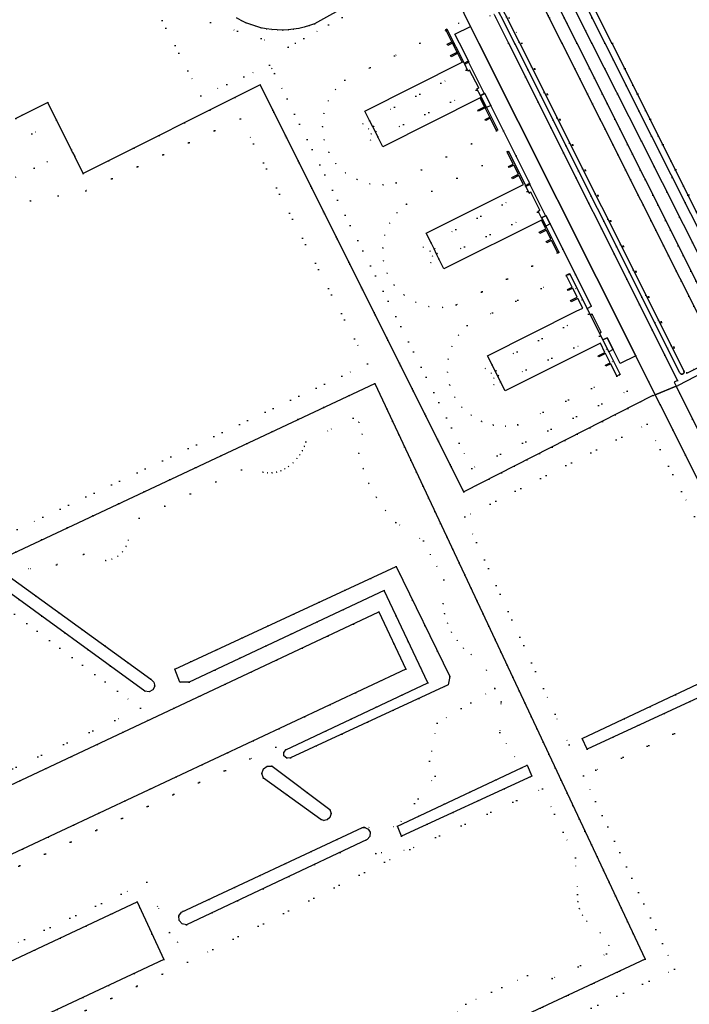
# Model space of a CAD drawing. Header units: metres. Extents: x 174791 to 179073, y 406431 to 409043.
# Tile 217 of 256: x 177024 to 177177, y 408281 to 408505. Entities that reach past the tile are written whole.
import ezdxf

# ---------------------------------------------------------------- set-up
doc = ezdxf.new("R2010")
doc.units = ezdxf.units.M
doc.linetypes.add('DOT', pattern=[6.35, 0, -6.35])
for name, color, linetype in [('panden', 254, 'Continuous'), ('panden_ondergronds', 254, 'Continuous'), ('scheiding_doorgang', 254, 'Continuous'), ('scheiding_grondkering', 254, 'Continuous'), ('scheiding_hek', 254, 'Continuous'), ('terreindeelbegroeid', 254, 'DOT'), ('terreindeelonbegroeid', 254, 'DOT'), ('waterdeel', 254, 'Continuous'), ('wegdeel_opstelplaats', 254, 'Continuous'), ('wegdeel_parkeervlak', 254, 'Continuous'), ('wegdeel_rijbaan', 254, 'Continuous')]:
    doc.layers.add(name, color=color, linetype=linetype)

msp = doc.modelspace()

# ---------------------------------------------------------------- linework, layer by layer
at = {"layer": 'panden'}
for points in [[(177001.153, 408321.142, 0), (177105.976, 408370.382, 0), (177112.062, 408357.337, 0), (177007.232, 408308.127, 0), (177000, 408304.732, 0), (176999.754, 408304.616, 0), (176999.638, 408304.562, 0), (176995.945, 408312.391, 0), (176994.675, 408315.083, 0), (176993.51, 408317.552, 0), (177000, 408320.601, 0)], [(177010.16, 408282.189, 0), (177009.008, 408284.637, 0), (177016.629, 408288.216, 0), (177016.763, 408288.279, 0), (177050.862, 408304.294, 0), (177056.985, 408291.213, 0), (177015.141, 408271.599, 0), (177011.434, 408279.48, 0)]]:
    msp.add_polyline3d(points, close=True, dxfattribs=at)
at = {"layer": 'panden_ondergronds'}
for points in [[(177121.529, 408503.071, 0), (177125.371, 408495.44, 0), (177126.25, 408495.882, 0), (177126.362, 408495.659, 0), (177129.96, 408488.511, 0), (177129.972, 408488.486, 0), (177129.093, 408488.043, 0), (177130.45, 408485.347, 0), (177133.03, 408480.218, 0), (177132.76, 408480.082, 0), (177131.337, 408482.915, 0), (177131.327, 408482.91, 0), (177130.287, 408482.386, 0), (177130.152, 408482.654, 0), (177131.192, 408483.178, 0), (177131.202, 408483.183, 0), (177130.164, 408485.246, 0), (177130.155, 408485.241, 0), (177128.652, 408484.486, 0), (177128.517, 408484.754, 0), (177130.02, 408485.509, 0), (177130.029, 408485.514, 0), (177129.008, 408487.542, 0), (177128.999, 408487.538, 0), (177106.856, 408476.393, 0), (177105.697, 408478.696, 0), (177105.149, 408479.786, 0), (177104.562, 408480.952, 0), (177103.82, 408482.426, 0), (177102.765, 408484.522, 0), (177124.909, 408495.667, 0), (177124.918, 408495.671, 0), (177123.897, 408497.698, 0), (177123.889, 408497.694, 0), (177122.386, 408496.938, 0), (177122.251, 408497.206, 0), (177123.754, 408497.962, 0), (177123.762, 408497.966, 0), (177122.724, 408500.03, 0), (177122.716, 408500.026, 0), (177121.673, 408499.501, 0), (177121.538, 408499.769, 0), (177122.581, 408500.294, 0), (177122.589, 408500.298, 0), (177121.26, 408502.938, 0), (177121.164, 408503.129, 0), (177121.432, 408503.264, 0)], [(177135.513, 408475.229, 0), (177139.331, 408467.604, 0), (177140.213, 408468.045, 0), (177140.324, 408467.824, 0), (177143.9, 408460.678, 0), (177143.919, 408460.641, 0), (177143.038, 408460.2, 0), (177143.978, 408458.322, 0), (177146.96, 408452.367, 0), (177146.69, 408452.232, 0), (177146.681, 408452.251, 0), (177145.273, 408455.067, 0), (177144.221, 408454.541, 0), (177144.087, 408454.809, 0), (177145.138, 408455.336, 0), (177144.104, 408457.401, 0), (177142.591, 408456.644, 0), (177142.457, 408456.912, 0), (177143.97, 408457.669, 0), (177142.954, 408459.699, 0), (177120.778, 408448.597, 0), (177119.637, 408450.876, 0), (177119.102, 408451.946, 0), (177118.52, 408453.107, 0), (177117.823, 408454.5, 0), (177116.704, 408456.735, 0), (177138.88, 408467.837, 0), (177137.864, 408469.866, 0), (177136.351, 408469.109, 0), (177136.217, 408469.377, 0), (177137.73, 408470.135, 0), (177136.695, 408472.2, 0), (177135.644, 408471.674, 0), (177135.51, 408471.942, 0), (177136.561, 408472.469, 0), (177135.241, 408475.106, 0), (177135.142, 408475.303, 0), (177135.41, 408475.437, 0)], [(177149.438, 408447.406, 0), (177156.196, 408433.919, 0), (177156.957, 408432.401, 0), (177158.32, 408429.68, 0), (177160.902, 408424.526, 0), (177160.666, 408424.408, 0), (177160.142, 408424.145, 0), (177160.137, 408424.155, 0), (177158.749, 408426.926, 0), (177157.676, 408426.388, 0), (177157.542, 408426.656, 0), (177158.614, 408427.194, 0), (177157.58, 408429.259, 0), (177156.06, 408428.498, 0), (177155.925, 408428.766, 0), (177157.445, 408429.527, 0), (177156.401, 408431.611, 0), (177154.926, 408430.871, 0), (177134.721, 408420.747, 0), (177133.657, 408422.87, 0), (177133.032, 408424.117, 0), (177132.448, 408425.283, 0), (177131.735, 408426.707, 0), (177130.689, 408428.794, 0), (177150.895, 408438.918, 0), (177152.37, 408439.657, 0), (177151.281, 408441.829, 0), (177149.761, 408441.068, 0), (177149.627, 408441.336, 0), (177151.147, 408442.098, 0), (177150.112, 408444.163, 0), (177149.039, 408443.625, 0), (177148.905, 408443.894, 0), (177149.978, 408444.431, 0), (177148.676, 408447.028, 0), (177148.629, 408447.122, 0), (177149.389, 408447.503, 0)]]:
    msp.add_polyline3d(points, close=True, dxfattribs=at)
at = {"layer": 'scheiding_doorgang'}
for p, q in [((177036.197, 408475.131), (177036.678, 408474.164)), ((177168.914, 408419.895), (177173.662, 408421.813)), ((177173.662, 408421.813), (177174.124, 408422)), ((177168.38, 408419.68), (177168.914, 408419.895))]:
    msp.add_line(p, q, dxfattribs=at)
at = {"layer": 'scheiding_grondkering'}
msp.add_polyline3d([(177176.113, 408424.804, 0), (177183.533, 408428.522, 0), (177147.735, 408499.978, 0), (177068.067, 408658.998, 0), (177060.815, 408655.351, 0)], dxfattribs=at)
at = {"layer": 'scheiding_hek'}
for p, q in [((177158.998, 408500), (177099.437, 408618.885)), ((177151.077, 408500), (177186.804, 408428.551)), ((177035.923, 408475.681), (177032.53, 408482.463)), ((177036.197, 408475.131), (177035.923, 408475.681)), ((177179.821, 408424.943), (177174.124, 408422))]:
    msp.add_line(p, q, dxfattribs=at)
for points in [[(177027.734, 408750, 0), (177072.297, 408661.157, 0), (177070.883, 408660.375, 0), (177151.077, 408500, 0)], [(177158.998, 408500, 0), (177192.666, 408432.798, 0), (177193.152, 408431.831, 0)], [(177168.38, 408419.68, 0), (177125.281, 408397.741, 0), (177078.906, 408490.523, 0), (177038.591, 408470.324, 0), (177036.678, 408474.164, 0)], [(177032.53, 408482.463, 0), (177030.515, 408486.492, 0), (177023.242, 408482.869, 0)], [(177000, 408373.158, 0), (177105.029, 408422.485, 0), (177145.286, 408336.685, 0), (177166.597, 408291.263, 0), (177078.47, 408250, 0)]]:
    msp.add_polyline3d(points, dxfattribs=at)
at = {"layer": 'terreindeelbegroeid'}
for points in [[(177193.152, 408431.831, 0), (177192.036, 408431.255, 0), (177190.21, 408434.87, 0), (177168.05, 408478.82, 0), (177157.393, 408500, 0), (177123.42, 408567.51, 0), (177101.5, 408611.23, 0), (177080.14, 408653.88, 0), (177059.02, 408696.2, 0), (177032.24, 408750, 0), (177016.62, 408781.41, 0), (177000, 408815.201, 0), (176996.918, 408821.466, 0), (176997.744, 408821.865, 0), (177000, 408817.362, 0), (177033.748, 408750, 0), (177099.437, 408618.885, 0), (177158.998, 408500, 0), (177192.666, 408432.798, 0)], [(177189.737, 408430.066, 0), (177186.804, 408428.551, 0), (177151.077, 408500, 0), (177070.883, 408660.375, 0), (177072.297, 408661.157, 0), (177027.734, 408750, 0), (177000, 408805.292, 0), (176992.867, 408819.513, 0), (176994.433, 408820.268, 0), (177000, 408809.111, 0), (177002.69, 408803.72, 0), (177014.297, 408780.261, 0), (177029.346, 408750, 0), (177056.701, 408695.044, 0), (177077.822, 408652.721, 0), (177099.183, 408610.069, 0), (177121.104, 408566.347, 0), (177154.492, 408500, 0), (177165.736, 408477.654, 0)], [(177122.835, 408531.351, 0), (177130.066, 408535.133, 0), (177147.668, 408500, 0), (177183.466, 408428.545, 0), (177176.091, 408424.847, 0), (177138.501, 408500, 0)], [(177102.291, 408481.631, 0), (177104.035, 408477.91, 0), (177105.697, 408478.696, 0), (177128.112, 408489.302, 0), (177129, 408487.538, 0), (177130.02, 408485.509, 0), (177130.155, 408485.241, 0), (177131.192, 408483.178, 0), (177131.327, 408482.91, 0), (177132.754, 408480.074, 0), (177109.914, 408468.177, 0), (177106.904, 408467.736, 0), (177103.873, 408467.987, 0), (177100.976, 408468.917, 0), (177098.366, 408470.478, 0), (177096.175, 408472.588, 0), (177094.519, 408475.14, 0), (177093.484, 408477.991, 0), (177093.118, 408481.003, 0), (177093.442, 408484.019, 0), (177094.437, 408486.885, 0), (177096.052, 408489.453, 0), (177098.205, 408491.59, 0), (177115.292, 408500, 0), (177121.253, 408502.934, 0), (177122.581, 408500.294, 0), (177122.716, 408500.026, 0), (177122.729, 408500, 0), (177123.754, 408497.962, 0), (177123.889, 408497.694, 0), (177124.909, 408495.667, 0), (177125.819, 408493.859, 0), (177103.82, 408482.426, 0)], [(177125.495, 408495.196, 0), (177126.249, 408493.698, 0), (177126.62, 408493.885, 0), (177128.693, 408489.842, 0), (177128.29, 408489.64, 0), (177129.076, 408488.078, 0), (177129.093, 408488.044, 0), (177130.45, 408485.347, 0), (177133.03, 408480.218, 0), (177132.754, 408480.074, 0), (177131.327, 408482.91, 0), (177131.192, 408483.178, 0), (177130.155, 408485.241, 0), (177130.02, 408485.509, 0), (177129, 408487.538, 0), (177128.112, 408489.302, 0), (177105.697, 408478.696, 0), (177104.035, 408477.91, 0), (177102.291, 408481.631, 0), (177103.82, 408482.426, 0), (177125.819, 408493.859, 0), (177124.909, 408495.667, 0), (177123.889, 408497.694, 0), (177123.754, 408497.962, 0), (177122.729, 408500, 0), (177122.716, 408500.026, 0), (177122.581, 408500.294, 0), (177121.253, 408502.934, 0), (177121.26, 408502.938, 0), (177121.529, 408503.072, 0), (177121.532, 408503.073, 0), (177123.078, 408500, 0), (177125.371, 408495.44, 0)], [(177035.923, 408475.681, 0), (177030.412, 408472.973, 0), (177027.428, 408471.54, 0), (177000, 408458.222, 0), (176975.184, 408446.172, 0), (176974.64, 408448.765, 0), (177000, 408463.874, 0), (177010.838, 408470.332, 0), (177032.53, 408482.463, 0)], [(177103.596, 408480.496, 0), (177104.196, 408479.336, 0), (177105.149, 408479.786, 0), (177105.368, 408479.889, 0), (177104.767, 408481.049, 0), (177104.562, 408480.952, 0)], [(177116.002, 408453.524, 0), (177117.793, 408450.004, 0), (177119.637, 408450.876, 0), (177142.077, 408461.483, 0), (177146.693, 408452.257, 0), (177146.681, 408452.251, 0), (177123.576, 408440.349, 0), (177120.477, 408439.804, 0), (177117.337, 408440.02, 0), (177114.342, 408440.985, 0), (177111.667, 408442.641, 0), (177109.468, 408444.893, 0), (177107.876, 408447.607, 0), (177107.019, 408450.419, 0), (177106.816, 408453.352, 0), (177107.278, 408456.255, 0), (177108.381, 408458.98, 0), (177110.069, 408461.387, 0), (177112.254, 408463.353, 0), (177135.241, 408475.106, 0), (177135.257, 408475.114, 0), (177139.702, 408466.23, 0), (177117.823, 408454.5, 0)], [(177139.439, 408467.388, 0), (177140.207, 408465.854, 0), (177140.599, 408466.05, 0), (177142.646, 408461.956, 0), (177142.256, 408461.761, 0), (177143.02, 408460.235, 0), (177143.038, 408460.2, 0), (177143.978, 408458.322, 0), (177146.96, 408452.367, 0), (177146.693, 408452.257, 0), (177142.077, 408461.483, 0), (177119.637, 408450.876, 0), (177117.793, 408450.004, 0), (177116.002, 408453.524, 0), (177117.823, 408454.5, 0), (177139.702, 408466.23, 0), (177135.257, 408475.114, 0), (177135.513, 408475.229, 0), (177139.331, 408467.604, 0)], [(177117.552, 408452.655, 0), (177118.137, 408451.495, 0), (177119.102, 408451.946, 0), (177119.302, 408452.039, 0), (177118.716, 408453.199, 0), (177118.52, 408453.107, 0)], [(177130.178, 408425.889, 0), (177132.13, 408422.168, 0), (177133.657, 408422.87, 0), (177156.228, 408433.241, 0), (177160.663, 408424.414, 0), (177160.137, 408424.155, 0), (177137.573, 408413.063, 0), (177134.804, 408412.723, 0), (177132.026, 408412.979, 0), (177129.366, 408413.82, 0), (177126.945, 408415.206, 0), (177124.874, 408417.075, 0), (177123.247, 408419.342, 0), (177122.08, 408422.094, 0), (177121.57, 408425.039, 0), (177121.743, 408428.024, 0), (177122.59, 408430.891, 0), (177124.067, 408433.49, 0), (177126.097, 408435.685, 0), (177148.676, 408447.028, 0), (177149.175, 408447.279, 0), (177153.711, 408438.252, 0), (177131.735, 408426.707, 0)], [(177153.372, 408439.56, 0), (177154.136, 408438.034, 0), (177154.559, 408438.246, 0), (177156.616, 408434.129, 0), (177156.196, 408433.919, 0), (177156.957, 408432.401, 0), (177158.32, 408429.68, 0), (177160.902, 408424.526, 0), (177160.663, 408424.414, 0), (177156.228, 408433.241, 0), (177133.657, 408422.87, 0), (177132.13, 408422.168, 0), (177130.178, 408425.889, 0), (177131.735, 408426.707, 0), (177153.711, 408438.252, 0), (177149.175, 408447.279, 0), (177149.438, 408447.406, 0), (177149.441, 408447.407, 0)], [(177131.518, 408424.826, 0), (177132.119, 408423.667, 0), (177133.033, 408424.117, 0), (177133.256, 408424.227, 0), (177132.655, 408425.385, 0), (177132.448, 408425.283, 0)], [(177146.093, 408347.058, 0), (177149.272, 408340.106, 0), (177152.277, 408341.522, 0), (177153.383, 408339.136, 0), (177185.707, 408354.114, 0), (177195.386, 408358.351, 0), (177195.661, 408358.489, 0), (177195.915, 408358.662, 0), (177196.221, 408358.952, 0), (177196.469, 408359.293, 0), (177196.764, 408360.115, 0), (177196.731, 408360.988, 0), (177195.897, 408362.906, 0), (177194.489, 408363.445, 0), (177193.407, 408362.896, 0), (177194.912, 408361.29, 0), (177193.258, 408360.566, 0), (177190.039, 408367.149, 0), (177179.154, 408389.41, 0), (177177.843, 408392.137, 0), (177167.047, 408413.184, 0), (177125.525, 408392.047, 0)], [(177179.154, 408389.41, 0), (177190.039, 408367.149, 0), (177193.258, 408360.566, 0), (177185.153, 408357.016, 0), (177152.277, 408341.522, 0), (177149.272, 408340.106, 0), (177146.093, 408347.058, 0), (177125.525, 408392.047, 0), (177167.047, 408413.184, 0), (177177.843, 408392.137, 0)], [(177138.413, 408334.886, 0), (177110.178, 408321.565, 0), (177118.771, 408332.977, 0), (177117.501, 408336.363, 0), (177119.194, 408345.042, 0), (177132.398, 408352.974, 0), (177133.807, 408349.909, 0), (177133.487, 408342.947, 0)], [(177092.699, 408323.112, 0), (177093.443, 408322.878, 0), (177094.208, 408323.033, 0), (177094.802, 408323.537, 0), (177095.089, 408324.452, 0), (177094.789, 408325.362, 0), (177081.627, 408335.22, 0), (177080.529, 408335.254, 0), (177079.635, 408334.616, 0), (177079.309, 408333.568, 0), (177079.685, 408332.536, 0)], [(177112.997, 408316.267, 0), (177062.396, 408290.568, 0), (177060.044, 408295.16, 0), (177058.255, 408297.336, 0), (177062.106, 408299.056, 0), (177103.308, 408318.522, 0), (177103.924, 408319.243, 0), (177105.227, 408315.356, 0)]]:
    msp.add_polyline3d(points, close=True, dxfattribs=at)
for points in [[(177070.883, 408660.375, 0), (177151.077, 408500, 0), (177186.804, 408428.551, 0), (177179.821, 408424.943, 0), (177174.124, 408422, 0), (177173.662, 408421.813, 0), (177173.198, 408422.743, 0), (177173.995, 408423.154, 0), (177135.504, 408500, 0), (177132.218, 408506.561, 0), (177131.319, 408506.204, 0), (177115.093, 408538.413, 0), (177115.855, 408539.234, 0), (177063.561, 408643.178, 0)], [(177064.838, 408644.38, 0), (177086.355, 408601.793, 0), (177121.06, 408532.513, 0), (177122.835, 408531.351, 0), (177138.501, 408500, 0), (177176.091, 408424.847, 0), (177183.466, 408428.545, 0), (177147.668, 408500, 0), (177130.066, 408535.133, 0), (177068.045, 408658.93, 0)], [(177048.591, 408520.64, 0), (177065.428, 408487.997, 0), (177081.058, 408494.992, 0), (177081.578, 408494.261, 0), (177082.146, 408493.122, 0), (177127.097, 408403.071, 0), (177162.484, 408420.697, 0), (177160.666, 408424.408, 0), (177160.663, 408424.414, 0), (177160.902, 408424.526, 0), (177158.32, 408429.68, 0), (177159.327, 408430.186, 0), (177160.921, 408427.015, 0), (177164.486, 408428.721, 0), (177168.914, 408419.895, 0), (177168.38, 408419.68, 0), (177125.281, 408397.741, 0), (177078.906, 408490.523, 0), (177038.591, 408470.324, 0), (177036.678, 408474.164, 0), (177036.197, 408475.131, 0), (177035.923, 408475.681, 0), (177032.53, 408482.463, 0), (177030.515, 408486.492, 0), (177023.242, 408482.869, 0)], [(177122.894, 408507.433, 0), (177124.17, 408504.529, 0), (177121.532, 408503.073, 0), (177121.529, 408503.072, 0), (177121.26, 408502.938, 0), (177121.253, 408502.934, 0), (177115.292, 408500, 0), (177098.205, 408491.59, 0), (177096.052, 408489.453, 0), (177094.437, 408486.885, 0), (177093.442, 408484.019, 0), (177093.118, 408481.003, 0), (177093.484, 408477.991, 0), (177094.519, 408475.14, 0), (177096.175, 408472.588, 0), (177098.366, 408470.478, 0), (177100.976, 408468.917, 0), (177103.873, 408467.987, 0), (177106.904, 408467.736, 0), (177109.914, 408468.177, 0), (177132.754, 408480.074, 0), (177133.03, 408480.218, 0), (177130.45, 408485.347, 0), (177131.418, 408485.833, 0), (177140.438, 408467.88, 0), (177140.324, 408467.824, 0), (177139.439, 408467.388, 0), (177139.331, 408467.604, 0), (177135.513, 408475.229, 0), (177135.257, 408475.114, 0), (177135.241, 408475.106, 0), (177112.254, 408463.353, 0), (177110.069, 408461.387, 0), (177108.381, 408458.98, 0), (177107.278, 408456.255, 0), (177106.816, 408453.352, 0), (177107.019, 408450.419, 0), (177107.876, 408447.607, 0), (177109.468, 408444.893, 0), (177111.667, 408442.641, 0), (177114.342, 408440.985, 0), (177117.337, 408440.02, 0), (177120.477, 408439.804, 0), (177123.576, 408440.349, 0), (177146.681, 408452.251, 0), (177146.693, 408452.257, 0), (177146.96, 408452.367, 0), (177143.978, 408458.322, 0), (177144.961, 408458.814, 0), (177154.356, 408440.043, 0), (177153.372, 408439.56, 0), (177149.441, 408447.407, 0), (177149.438, 408447.406, 0), (177149.175, 408447.279, 0), (177148.676, 408447.028, 0), (177126.097, 408435.685, 0), (177124.067, 408433.49, 0), (177122.59, 408430.891, 0), (177121.743, 408428.024, 0), (177121.57, 408425.039, 0), (177122.08, 408422.094, 0), (177123.247, 408419.342, 0), (177124.874, 408417.075, 0), (177126.945, 408415.206, 0), (177129.366, 408413.82, 0), (177132.026, 408412.979, 0), (177134.804, 408412.723, 0), (177137.573, 408413.063, 0), (177160.137, 408424.155, 0), (177160.663, 408424.414, 0), (177160.666, 408424.408, 0), (177162.484, 408420.697, 0), (177127.097, 408403.071, 0), (177082.146, 408493.122, 0), (177081.578, 408494.261, 0), (177081.058, 408494.992, 0), (177065.428, 408487.997, 0), (177048.591, 408520.64, 0)], [(177060.283, 408519.373, 0), (177067.601, 408504.705, 0), (177085.28, 408499.104, 0), (177086.915, 408500, 0), (177088.844, 408501.057, 0), (177108.853, 408512.102, 0)], [(177108.853, 408512.102, 0), (177088.844, 408501.057, 0), (177086.915, 408500, 0), (177085.28, 408499.104, 0), (177067.601, 408504.705, 0), (177060.283, 408519.373, 0)], [(177073.545, 408505.754, 0), (177074.589, 408505.185, 0), (177075.665, 408504.679, 0), (177076.769, 408504.237, 0), (177077.897, 408503.86, 0), (177079.097, 408503.539, 0), (177080.314, 408503.291, 0), (177081.544, 408503.118, 0), (177082.782, 408503.021, 0), (177084.024, 408503.001, 0), (177085.264, 408503.056, 0), (177086.499, 408503.187, 0), (177087.724, 408503.394, 0), (177088.934, 408503.676, 0), (177090.124, 408504.031, 0), (177091.29, 408504.459, 0), (177107.28, 408513.377, 0)], [(177130.551, 408512.657, 0), (177136.977, 408499.776, 0), (177174.522, 408424.869, 0), (177174.566, 408424.798, 0), (177174.62, 408424.735, 0), (177174.685, 408424.682, 0), (177174.757, 408424.64, 0), (177174.835, 408424.611, 0), (177174.917, 408424.596, 0), (177175, 408424.594, 0), (177175.082, 408424.606, 0), (177175.16, 408424.631, 0), (177175.233, 408424.668, 0), (177175.299, 408424.717, 0), (177175.356, 408424.776, 0), (177175.403, 408424.844, 0), (177175.437, 408424.918, 0), (177175.46, 408424.997, 0), (177175.469, 408425.079, 0), (177175.464, 408425.161, 0), (177175.447, 408425.241, 0), (177175.416, 408425.317, 0), (177137.871, 408500.224, 0), (177131.445, 408513.104, 0)], [(177123.95, 408509.734, 0), (177126.821, 408503.847, 0), (177123.282, 408502.038, 0), (177124.314, 408500, 0), (177126.481, 408495.722, 0), (177126.362, 408495.659, 0), (177125.495, 408495.196, 0), (177125.371, 408495.44, 0), (177123.078, 408500, 0), (177121.532, 408503.073, 0), (177124.17, 408504.529, 0), (177122.894, 408507.433, 0)], [(177000, 408458.222, 0), (177027.428, 408471.54, 0), (177030.412, 408472.973, 0), (177035.923, 408475.681, 0), (177036.197, 408475.131, 0), (177036.678, 408474.164, 0), (177038.591, 408470.324, 0), (177078.906, 408490.523, 0), (177125.281, 408397.741, 0), (177168.38, 408419.68, 0), (177168.914, 408419.895, 0), (177170.03, 408417.671, 0), (177196.997, 408363.926, 0)], [(177023.579, 408389.199, 0), (177103.339, 408426.918, 0), (177074.465, 408482.804, 0), (177039.225, 408466.387, 0), (177020.232, 408462.915, 0)], [(177020.232, 408462.915, 0), (177039.225, 408466.387, 0), (177074.465, 408482.804, 0), (177103.339, 408426.918, 0), (177023.579, 408389.199, 0)], [(177203.361, 408362.364, 0), (177173.662, 408421.813, 0), (177174.124, 408422, 0), (177179.821, 408424.943, 0)], [(177007.307, 408216.68, 0), (177078.47, 408250, 0), (177166.597, 408291.263, 0), (177105.029, 408422.485, 0), (177000, 408373.158, 0)], [(177000, 408373.158, 0), (177105.029, 408422.485, 0), (177166.597, 408291.263, 0), (177078.47, 408250, 0), (177007.307, 408216.68, 0)], [(177020.207, 408379.328, 0), (177032.541, 408381.132, 0), (177038.731, 408383.55, 0), (177043.698, 408382.103, 0), (177045.148, 408382.426, 0), (177046.468, 408383.106, 0), (177047.572, 408384.099, 0), (177048.389, 408385.339, 0), (177048.864, 408386.746, 0), (177051.352, 408391.77, 0), (177074.63, 408402.803, 0), (177079.555, 408402.231, 0), (177080.587, 408402.098, 0), (177081.627, 408402.111, 0), (177082.655, 408402.27, 0), (177083.65, 408402.573, 0), (177084.556, 408402.996, 0), (177085.393, 408403.543, 0), (177086.392, 408404.389, 0), (177087.294, 408405.338, 0), (177087.956, 408406.205, 0), (177088.521, 408407.138, 0), (177088.982, 408408.127, 0), (177089.335, 408409.159, 0), (177100.111, 408414.556, 0), (177101.378, 408413.611, 0), (177102.173, 408410.915, 0), (177101.353, 408406.536, 0), (177102.334, 408403.051, 0), (177103.688, 408399.693, 0), (177105.399, 408396.503, 0), (177107.447, 408393.518, 0), (177109.808, 408390.773, 0), (177116.086, 408386.572, 0), (177120.742, 408377.724, 0), (177120.579, 408372.255, 0), (177120.902, 408370.002, 0), (177121.548, 408367.821, 0), (177122.505, 408365.756, 0), (177123.751, 408363.853, 0), (177125.261, 408362.15, 0), (177127.003, 408360.685, 0), (177130.5, 408357.105, 0), (177132.398, 408352.974, 0), (177119.194, 408345.042, 0), (177117.501, 408336.363, 0), (177118.771, 408332.977, 0), (177110.178, 408321.565, 0), (177102.725, 408321.261, 0), (177102.49, 408321.27, 0), (177102.256, 408321.241, 0), (177060.961, 408301.988, 0), (177060.367, 408301.109, 0), (177060.437, 408300.05, 0), (177061.108, 408299.278, 0), (177062.106, 408299.056, 0), (177058.255, 408297.336, 0), (177053.091, 408308.785, 0), (177019.399, 408293.041, 0)], [(177119.161, 408274.769, 0), (177125.742, 408280.968, 0), (177139.833, 408287.559, 0), (177145.43, 408286.854, 0), (177157.772, 408292.441, 0), (177158.344, 408294.356, 0), (177156.354, 408297.245, 0), (177153.292, 408299.927, 0), (177152.309, 408301.255, 0), (177151.613, 408302.753, 0), (177151.232, 408304.36, 0), (177151.181, 408306.011, 0), (177150.73, 408314.344, 0), (177143.199, 408330.103, 0), (177112.997, 408316.267, 0), (177105.227, 408315.356, 0), (177103.924, 408319.243, 0), (177103.974, 408320.191, 0), (177103.512, 408320.915, 0), (177102.725, 408321.261, 0), (177110.178, 408321.565, 0), (177111.075, 408319.29, 0), (177140.76, 408332.959, 0), (177139.713, 408335.499, 0), (177138.413, 408334.886, 0), (177133.487, 408342.947, 0), (177133.807, 408349.909, 0), (177132.398, 408352.974, 0), (177130.5, 408357.105, 0), (177127.003, 408360.685, 0), (177125.261, 408362.15, 0), (177123.751, 408363.853, 0), (177122.505, 408365.756, 0), (177121.548, 408367.821, 0), (177120.902, 408370.002, 0), (177120.579, 408372.255, 0), (177120.742, 408377.724, 0), (177116.086, 408386.572, 0), (177109.808, 408390.773, 0), (177107.447, 408393.518, 0), (177105.399, 408396.503, 0), (177103.688, 408399.693, 0), (177102.334, 408403.051, 0), (177101.353, 408406.536, 0), (177102.173, 408410.915, 0), (177101.378, 408413.611, 0), (177100.111, 408414.556, 0), (177089.335, 408409.159, 0), (177088.982, 408408.127, 0), (177088.521, 408407.138, 0), (177087.956, 408406.205, 0), (177087.294, 408405.338, 0), (177086.392, 408404.389, 0), (177085.393, 408403.543, 0), (177084.556, 408402.996, 0), (177083.65, 408402.573, 0), (177082.655, 408402.27, 0), (177081.627, 408402.111, 0), (177080.587, 408402.098, 0), (177079.555, 408402.231, 0), (177074.63, 408402.803, 0), (177051.352, 408391.77, 0), (177048.864, 408386.746, 0), (177048.389, 408385.339, 0), (177047.572, 408384.099, 0), (177046.468, 408383.106, 0), (177045.148, 408382.426, 0), (177043.698, 408382.103, 0), (177038.731, 408383.55, 0), (177032.541, 408381.132, 0), (177020.207, 408379.328, 0)], [(177012.47, 408307.14, 0), (177082.443, 408339.6, 0), (177084.749, 408338.973, 0), (177084.277, 408338.367, 0), (177084.336, 408337.601, 0), (177084.974, 408337.046, 0), (177085.815, 408337.13, 0), (177121.732, 408353.77, 0), (177122.092, 408355.678, 0), (177109.899, 408380.753, 0), (177059.501, 408357.383, 0), (177054.03, 408355.065, 0), (177020.901, 408379.056, 0)], [(177018.77, 408376.982, 0), (177052.633, 408352.35, 0), (177053.617, 408352.174, 0), (177054.5, 408352.645, 0), (177054.896, 408353.498, 0), (177054.716, 408354.422, 0), (177054.03, 408355.065, 0), (177059.501, 408357.383, 0), (177060.599, 408354.422, 0), (177062.713, 408354.409, 0), (177107.145, 408375.314, 0), (177117.084, 408354.245, 0), (177084.749, 408338.973, 0), (177082.443, 408339.6, 0), (177012.47, 408307.14, 0)], [(177000, 408323.96, 0), (177051.616, 408348.435, 0), (177017.774, 408373.741, 0)], [(177017.774, 408373.741, 0), (177051.616, 408348.435, 0), (177000, 408323.96, 0)], [(177007.232, 408308.127, 0), (177112.062, 408357.337, 0), (177105.976, 408370.382, 0), (177001.153, 408321.142, 0)], [(177201.353, 408280.879, 0), (177201.765, 408286.163, 0), (177202.691, 408291.382, 0), (177205.245, 408300.712, 0), (177206.912, 408307.733, 0), (177207.74, 408314.198, 0), (177207.507, 408317.541, 0), (177205.286, 408327.814, 0), (177203.234, 408334.675, 0), (177203.221, 408340.267, 0), (177196.711, 408353.583, 0), (177155.355, 408334.352, 0), (177152.573, 408333.059, 0), (177173.322, 408288.966, 0), (177090.072, 408250, 0)], [(177090.072, 408250, 0), (177173.322, 408288.966, 0), (177152.573, 408333.059, 0), (177155.355, 408334.352, 0), (177196.711, 408353.583, 0), (177203.221, 408340.267, 0), (177203.234, 408334.675, 0), (177205.286, 408327.814, 0), (177207.507, 408317.541, 0), (177207.74, 408314.198, 0), (177206.912, 408307.733, 0), (177205.245, 408300.712, 0), (177202.691, 408291.382, 0), (177201.765, 408286.163, 0), (177201.353, 408280.879, 0)], [(177010.1, 408265.871, 0), (177062.396, 408290.568, 0), (177112.997, 408316.267, 0), (177143.199, 408330.103, 0), (177150.73, 408314.344, 0), (177151.181, 408306.011, 0), (177151.232, 408304.36, 0), (177151.613, 408302.753, 0), (177152.309, 408301.255, 0), (177153.292, 408299.927, 0), (177156.354, 408297.245, 0), (177158.344, 408294.356, 0), (177157.772, 408292.441, 0), (177145.43, 408286.854, 0), (177139.833, 408287.559, 0), (177125.742, 408280.968, 0), (177119.161, 408274.769, 0)], [(177019.399, 408293.041, 0), (177053.091, 408308.785, 0), (177058.255, 408297.336, 0), (177060.044, 408295.16, 0), (177062.396, 408290.568, 0), (177010.1, 408265.871, 0)], [(177015.141, 408271.599, 0), (177056.985, 408291.213, 0), (177050.862, 408304.294, 0), (177016.763, 408288.279, 0)]]:
    msp.add_polyline3d(points, dxfattribs=at)
at = {"layer": 'terreindeelonbegroeid'}
for points in [[(177193.152, 408431.831, 0), (177192.666, 408432.798, 0), (177158.998, 408500, 0), (177159.129, 408500, 0), (177193.353, 408431.935, 0)], [(177032.53, 408482.463, 0), (177010.838, 408470.332, 0), (177000, 408463.874, 0), (176974.64, 408448.765, 0), (176975.184, 408446.172, 0), (176948.928, 408433.423, 0), (176948.071, 408435.344, 0), (176909.203, 408417.988, 0), (176909.719, 408414.417, 0), (176900.989, 408410.187, 0), (176888.362, 408410.957, 0), (176890.096, 408422.705, 0), (176898.92, 408422.103, 0), (177000, 408471.509, 0), (177023.242, 408482.869, 0), (177030.515, 408486.492, 0)], [(177105.149, 408479.786, 0), (177104.196, 408479.336, 0), (177103.596, 408480.496, 0), (177104.562, 408480.952, 0), (177104.767, 408481.049, 0), (177105.368, 408479.889, 0)], [(177119.102, 408451.946, 0), (177118.137, 408451.495, 0), (177117.552, 408452.655, 0), (177118.52, 408453.107, 0), (177118.716, 408453.199, 0), (177119.302, 408452.039, 0)], [(177133.033, 408424.117, 0), (177132.119, 408423.667, 0), (177131.518, 408424.826, 0), (177132.448, 408425.283, 0), (177132.655, 408425.385, 0), (177133.256, 408424.227, 0)]]:
    msp.add_polyline3d(points, close=True, dxfattribs=at)
at = {"layer": 'waterdeel'}
msp.add_polyline3d([(177131.445, 408513.104, 0), (177137.871, 408500.224, 0), (177175.416, 408425.317, 0), (177175.447, 408425.241, 0), (177175.464, 408425.161, 0), (177175.469, 408425.079, 0), (177175.46, 408424.997, 0), (177175.437, 408424.918, 0), (177175.403, 408424.844, 0), (177175.356, 408424.776, 0), (177175.299, 408424.717, 0), (177175.233, 408424.668, 0), (177175.16, 408424.631, 0), (177175.082, 408424.606, 0), (177175, 408424.594, 0), (177174.917, 408424.596, 0), (177174.835, 408424.611, 0), (177174.757, 408424.64, 0), (177174.685, 408424.682, 0), (177174.62, 408424.735, 0), (177174.566, 408424.798, 0), (177174.522, 408424.869, 0), (177136.977, 408499.776, 0), (177130.551, 408512.657, 0)], dxfattribs=at)
for points in [[(177084.749, 408338.973, 0), (177117.084, 408354.245, 0), (177107.145, 408375.314, 0), (177062.713, 408354.409, 0), (177060.599, 408354.422, 0), (177059.501, 408357.383, 0), (177109.899, 408380.753, 0), (177122.092, 408355.678, 0), (177121.732, 408353.77, 0), (177085.815, 408337.13, 0), (177084.974, 408337.046, 0), (177084.336, 408337.601, 0), (177084.277, 408338.367, 0)], [(177054.03, 408355.065, 0), (177054.716, 408354.422, 0), (177054.896, 408353.498, 0), (177054.5, 408352.645, 0), (177053.617, 408352.174, 0), (177052.633, 408352.35, 0), (177018.77, 408376.982, 0), (177018.511, 408377.908, 0), (177018.864, 408378.802, 0), (177019.468, 408379.236, 0), (177020.207, 408379.328, 0), (177020.901, 408379.056, 0)], [(177185.707, 408354.114, 0), (177153.383, 408339.136, 0), (177152.277, 408341.522, 0), (177185.153, 408357.016, 0), (177193.258, 408360.566, 0), (177194.912, 408361.29, 0), (177193.407, 408362.896, 0), (177194.489, 408363.445, 0), (177195.897, 408362.906, 0), (177196.731, 408360.988, 0), (177196.764, 408360.115, 0), (177196.469, 408359.293, 0), (177196.221, 408358.952, 0), (177195.915, 408358.662, 0), (177195.661, 408358.489, 0), (177195.386, 408358.351, 0)], [(177094.208, 408323.033, 0), (177093.443, 408322.878, 0), (177092.699, 408323.112, 0), (177079.685, 408332.536, 0), (177079.309, 408333.568, 0), (177079.635, 408334.616, 0), (177080.529, 408335.254, 0), (177081.627, 408335.22, 0), (177094.789, 408325.362, 0), (177095.089, 408324.452, 0), (177094.802, 408323.537, 0)], [(177140.76, 408332.959, 0), (177111.075, 408319.29, 0), (177110.178, 408321.565, 0), (177138.413, 408334.886, 0), (177139.713, 408335.499, 0)], [(177102.725, 408321.261, 0), (177103.512, 408320.915, 0), (177103.974, 408320.191, 0), (177103.924, 408319.243, 0), (177103.308, 408318.522, 0), (177062.106, 408299.056, 0), (177061.108, 408299.278, 0), (177060.437, 408300.05, 0), (177060.367, 408301.109, 0), (177060.961, 408301.988, 0), (177102.256, 408321.241, 0), (177102.49, 408321.27, 0)]]:
    msp.add_polyline3d(points, close=True, dxfattribs=at)
at = {"layer": 'wegdeel_opstelplaats'}
for points in [[(177131.418, 408485.833, 0), (177130.45, 408485.347, 0), (177129.093, 408488.044, 0), (177129.076, 408488.078, 0), (177129.96, 408488.511, 0), (177130.05, 408488.555, 0)], [(177144.961, 408458.814, 0), (177143.978, 408458.322, 0), (177143.038, 408460.2, 0), (177143.02, 408460.235, 0), (177143.901, 408460.678, 0), (177144.002, 408460.729, 0)], [(177159.327, 408430.186, 0), (177158.32, 408429.68, 0), (177156.957, 408432.401, 0), (177157.966, 408432.894, 0)]]:
    msp.add_polyline3d(points, close=True, dxfattribs=at)
at = {"layer": 'wegdeel_parkeervlak'}
msp.add_polyline3d([(177128.75, 408500, 0), (177164.486, 408428.721, 0), (177160.921, 408427.015, 0), (177159.327, 408430.186, 0), (177157.966, 408432.894, 0), (177156.957, 408432.401, 0), (177156.196, 408433.919, 0), (177156.616, 408434.129, 0), (177154.559, 408438.246, 0), (177154.136, 408438.034, 0), (177153.372, 408439.56, 0), (177154.356, 408440.043, 0), (177144.961, 408458.814, 0), (177144.002, 408460.729, 0), (177143.901, 408460.678, 0), (177143.02, 408460.235, 0), (177142.256, 408461.761, 0), (177142.646, 408461.956, 0), (177140.599, 408466.05, 0), (177140.207, 408465.854, 0), (177139.439, 408467.388, 0), (177140.324, 408467.824, 0), (177140.438, 408467.88, 0), (177131.418, 408485.833, 0), (177130.05, 408488.555, 0), (177129.96, 408488.511, 0), (177129.076, 408488.078, 0), (177128.29, 408489.64, 0), (177128.693, 408489.842, 0), (177126.62, 408493.885, 0), (177126.249, 408493.698, 0), (177125.495, 408495.196, 0), (177126.362, 408495.659, 0), (177126.481, 408495.722, 0), (177124.314, 408500, 0), (177123.282, 408502.038, 0), (177126.821, 408503.847, 0)], close=True, dxfattribs=at)
at = {"layer": 'wegdeel_rijbaan'}
msp.add_polyline3d([(177192.036, 408431.255, 0), (177189.737, 408430.066, 0), (177165.736, 408477.654, 0), (177154.492, 408500, 0), (177121.104, 408566.347, 0), (177099.183, 408610.069, 0), (177077.822, 408652.721, 0), (177056.701, 408695.044, 0), (177029.346, 408750, 0), (177014.297, 408780.261, 0), (177002.69, 408803.72, 0), (177000, 408809.111, 0), (176994.433, 408820.268, 0), (176996.918, 408821.466, 0), (177000, 408815.201, 0), (177016.62, 408781.41, 0), (177032.24, 408750, 0), (177059.02, 408696.2, 0), (177080.14, 408653.88, 0), (177101.5, 408611.23, 0), (177123.42, 408567.51, 0), (177157.393, 408500, 0), (177168.05, 408478.82, 0), (177190.21, 408434.87, 0)], close=True, dxfattribs=at)
for points in [[(177107.28, 408513.377, 0), (177091.29, 408504.459, 0), (177090.124, 408504.031, 0), (177088.934, 408503.676, 0), (177087.724, 408503.394, 0), (177086.499, 408503.187, 0), (177085.264, 408503.056, 0), (177084.024, 408503.001, 0), (177082.782, 408503.021, 0), (177081.544, 408503.118, 0), (177080.314, 408503.291, 0), (177079.097, 408503.539, 0), (177077.897, 408503.86, 0), (177076.769, 408504.237, 0), (177075.665, 408504.679, 0), (177074.589, 408505.185, 0), (177073.545, 408505.754, 0)], [(177132.218, 408506.561, 0), (177135.504, 408500, 0), (177173.995, 408423.154, 0), (177173.198, 408422.743, 0), (177173.662, 408421.813, 0), (177168.914, 408419.895, 0), (177164.486, 408428.721, 0), (177128.75, 408500, 0), (177126.821, 408503.847, 0), (177123.95, 408509.734, 0)], [(177196.997, 408363.926, 0), (177170.03, 408417.671, 0), (177168.914, 408419.895, 0), (177173.662, 408421.813, 0), (177203.361, 408362.364, 0)]]:
    msp.add_polyline3d(points, dxfattribs=at)

doc.saveas('drawing.dxf')
